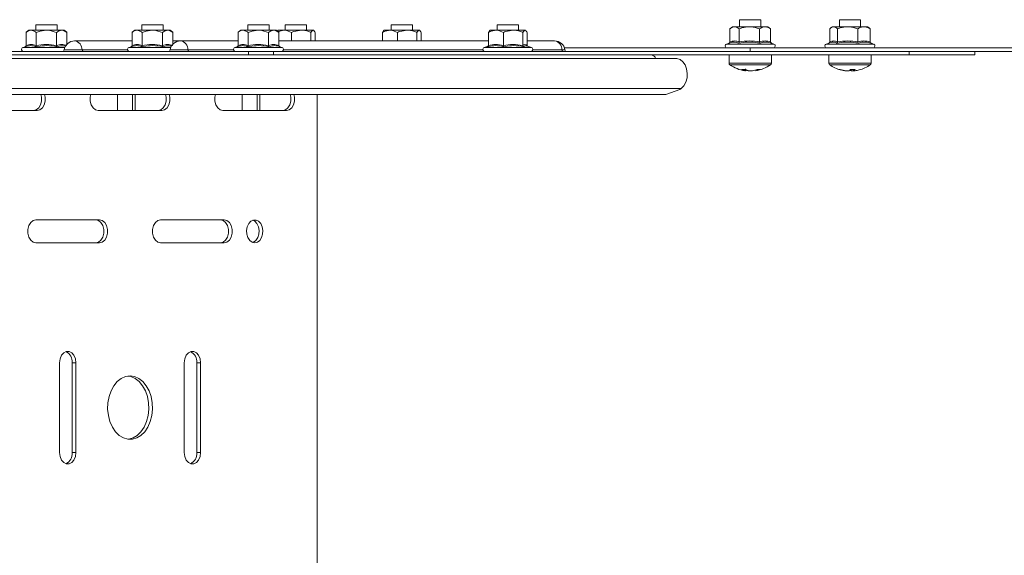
# Model space of a CAD drawing. Header units: millimetres. Extents: x -337 to 4147, y -1590 to -64.
# Tile 37 of 41: x 3480 to 3759, y -1119 to -967. Entities that reach past the tile are written whole.
import ezdxf

# ---------------------------------------------------------------- set-up
doc = ezdxf.new("R2010")
doc.units = ezdxf.units.MM

msp = doc.modelspace()

# ---------------------------------------------------------------- linework, layer by layer
at = {"color": 7, "linetype": 'Continuous', "lineweight": 15}
for p, q in [((3484.84, -968.8), (3484.84, -970.3)), ((3490.84, -968.8), (3484.84, -968.8)), ((3490.84, -970.3), (3490.84, -968.8)), ((3514.89, -968.8), (3514.89, -970.3)), ((3520.89, -968.8), (3514.89, -968.8)), ((3520.89, -970.3), (3520.89, -968.8)), ((3544.95, -968.8), (3544.95, -970.3)), ((3550.95, -968.8), (3544.95, -968.8)), ((3550.95, -970.3), (3550.95, -968.8)), ((3555.55, -968.8), (3555.55, -970.3)), ((3561.55, -968.8), (3555.55, -968.8)), ((3561.55, -970.3), (3561.55, -968.8)), ((3585.6, -968.8), (3585.6, -970.3)), ((3591.6, -968.8), (3585.6, -968.8)), ((3591.6, -970.3), (3591.6, -968.8)), ((3615.66, -968.8), (3615.66, -970.3)), ((3621.66, -968.8), (3615.66, -968.8)), ((3621.66, -970.3), (3621.66, -968.8)), ((3684.42, -967.3), (3684.42, -969.3)), ((3690.42, -967.3), (3684.42, -967.3)), ((3690.42, -969.3), (3690.42, -967.3)), ((3712.71, -967.3), (3712.71, -969.3)), ((3718.71, -967.3), (3712.71, -967.3)), ((3718.71, -969.3), (3718.71, -967.3)), ((3482.07, -974.59), (3482.07, -970.9)), ((3482.84, -970.3), (3482.1, -970.87)), ((3483.48, -970.3), (3482.84, -970.3)), ((3487.79, -970.3), (3483.48, -970.3)), ((3484.9, -974.59), (3484.9, -970.9)), ((3492.14, -970.3), (3487.79, -970.3)), ((3490.67, -974.59), (3490.67, -970.9)), ((3492.84, -970.3), (3492.14, -970.3)), ((3493.58, -970.87), (3492.84, -970.3)), ((3493.61, -974.24), (3493.61, -970.9)), ((3512.12, -974.59), (3512.12, -970.9)), ((3512.89, -970.3), (3512.16, -970.87)), ((3513.54, -970.3), (3512.89, -970.3)), ((3517.84, -970.3), (3513.54, -970.3)), ((3514.95, -974.59), (3514.95, -970.9)), ((3522.2, -970.3), (3517.84, -970.3)), ((3520.72, -974.59), (3520.72, -970.9)), ((3522.89, -970.3), (3522.2, -970.3)), ((3523.63, -970.87), (3522.89, -970.3)), ((3523.67, -974.24), (3523.67, -970.9)), ((3542.17, -974.59), (3542.17, -970.9)), ((3542.95, -970.3), (3542.21, -970.87)), ((3543.59, -970.3), (3542.95, -970.3)), ((3547.89, -970.3), (3543.59, -970.3)), ((3545, -974.59), (3545, -970.9)), ((3552.25, -970.3), (3547.89, -970.3)), ((3550.78, -974.59), (3550.78, -970.9)), ((3552.95, -970.3), (3552.25, -970.3)), ((3553.68, -970.87), (3552.95, -970.3)), ((3553.55, -970.3), (3553.39, -970.43)), ((3555.18, -970.3), (3553.55, -970.3)), ((3555.18, -970.3), (3553.59, -970.67)), ((3553.72, -974.59), (3553.72, -970.9)), ((3560.06, -970.3), (3555.18, -970.3)), ((3557.31, -973.3), (3557.31, -970.9)), ((3560.06, -970.3), (3563.43, -970.3)), ((3562.81, -973.3), (3562.81, -970.9)), ((3563.55, -970.3), (3563.43, -970.3)), ((3563.72, -970.43), (3563.55, -970.3)), ((3564.06, -973.3), (3564.06, -970.9)), ((3583.1, -970.9), (3583.48, -970.49)), ((3583.1, -973.3), (3583.1, -970.9)), ((3583.6, -970.3), (3583.44, -970.43)), ((3585.23, -970.3), (3583.6, -970.3)), ((3590.11, -970.3), (3585.23, -970.3)), ((3587.36, -973.3), (3587.36, -970.9)), ((3590.11, -970.3), (3593.49, -970.3)), ((3592.86, -973.3), (3592.86, -970.9)), ((3593.6, -970.3), (3593.49, -970.3)), ((3593.77, -970.43), (3593.6, -970.3)), ((3594.11, -973.3), (3594.11, -970.9)), ((3613.15, -970.9), (3613.54, -970.49)), ((3613.15, -974.59), (3613.15, -970.9)), ((3613.66, -970.3), (3613.49, -970.43)), ((3615.28, -970.3), (3613.66, -970.3)), ((3620.16, -970.3), (3615.28, -970.3)), ((3617.41, -974.59), (3617.41, -970.9)), ((3620.16, -970.3), (3623.54, -970.3)), ((3622.92, -974.59), (3622.92, -970.9)), ((3623.66, -970.3), (3623.54, -970.3)), ((3623.82, -970.43), (3623.66, -970.3)), ((3624.16, -974.59), (3624.16, -970.9)), ((3682.42, -969.3), (3681.64, -969.9)), ((3681.65, -973.59), (3681.65, -969.9)), ((3682.99, -969.3), (3682.42, -969.3)), ((3687.21, -969.3), (3682.99, -969.3)), ((3684.32, -973.59), (3684.32, -969.9)), ((3687.21, -969.3), (3691.64, -969.3)), ((3690.09, -973.59), (3690.09, -969.9)), ((3692.42, -969.3), (3691.64, -969.3)), ((3693.2, -969.9), (3692.42, -969.3)), ((3693.06, -969.8), (3693.19, -969.9)), ((3693.19, -973.59), (3693.19, -969.9)), ((3709.98, -973.59), (3709.98, -969.9)), ((3710.71, -969.3), (3710.27, -969.64)), ((3711.09, -969.3), (3710.71, -969.3)), ((3715.07, -969.3), (3711.09, -969.3)), ((3712.21, -973.59), (3712.21, -969.9)), ((3715.07, -969.3), (3719.68, -969.3)), ((3717.93, -973.59), (3717.93, -969.9)), ((3720.71, -969.3), (3719.68, -969.3)), ((3721.14, -969.64), (3720.71, -969.3)), ((3721.43, -973.59), (3721.43, -969.9)), ((3512.12, -973.3), (3495.8, -973.3)), ((3525.85, -973.3), (3523.67, -973.3)), ((3542.17, -973.3), (3525.85, -973.3)), ((3613.15, -973.3), (3553.72, -973.3)), ((3631.91, -973.3), (3624.16, -973.3)), ((3681.49, -973.91), (3680.7, -974.2)), ((3681.5, -973.93), (3681.36, -973.96)), ((3693.35, -973.93), (3693.48, -973.96)), ((3694.15, -974.2), (3693.47, -973.95)), ((3710.01, -973.83), (3708.98, -974.2)), ((3722.43, -974.2), (3721.62, -973.9)), ((3659.45, -977.3), (3411.97, -977.3)), ((3458.5, -976.3), (3545.12, -976.3)), ((3481.75, -974.97), (3481.11, -975.2)), ((3511.8, -974.97), (3511.17, -975.2)), ((3541.85, -974.97), (3541.22, -975.2)), ((3545.12, -977.3), (3545.12, -976.3)), ((3545.12, -976.3), (3552.19, -976.3)), ((3552.19, -976.3), (3552.19, -977.3)), ((3552.19, -976.3), (3713.83, -976.3)), ((3554.67, -975.2), (3554.01, -974.96)), ((3613.09, -974.78), (3611.93, -975.2)), ((3625.38, -975.2), (3624.05, -974.71)), ((3634.74, -975.3), (3687.42, -975.3)), ((3659.45, -977.3), (3732.5, -977.3)), ((3681.42, -977.3), (3681.42, -979.63)), ((3942.42, -975.3), (3687.42, -975.3)), ((3693.42, -979.63), (3693.42, -977.3)), ((3709.71, -977.3), (3709.71, -979.63)), ((3797.42, -976.3), (3713.83, -976.3)), ((3721.71, -979.63), (3721.71, -977.3)), ((3751.17, -977.3), (3732.5, -977.3)), ((3751.17, -977.3), (3751.17, -976.3)), ((3666.39, -978.3), (3418.9, -978.3)), ((3686.04, -981.79), (3685.91, -981.79)), ((3686.81, -981.79), (3687.15, -981.79)), ((3688.03, -981.79), (3687.15, -981.79)), ((3688.94, -981.79), (3688.91, -981.79)), ((3714.23, -981.79), (3714.61, -981.79)), ((3715.39, -981.79), (3714.61, -981.79)), ((3716.03, -981.79), (3716.76, -981.79)), ((3717.19, -981.79), (3716.75, -981.79)), ((3663.45, -988.51), (3420.21, -988.51)), ((3507.99, -988.51), (3507.99, -993.05)), ((3512.24, -993.05), (3512.24, -988.51)), ((3512.94, -993.05), (3512.94, -988.51)), ((3543.35, -988.51), (3543.35, -993.05)), ((3547.59, -993.05), (3547.59, -988.51)), ((3548.3, -993.05), (3548.3, -988.51)), ((3564.56, -988.51), (3564.56, -1266.09)), ((3663.45, -988.51), (3667.45, -987.1)), ((3667.45, -987.1), (3667.88, -986.77)), ((3467.16, -993.05), (3485.19, -993.05)), ((3502.51, -993.05), (3520.55, -993.05)), ((3537.87, -993.05), (3555.9, -993.05)), ((3502.87, -1024.05), (3484.84, -1024.05)), ((3538.22, -1024.05), (3520.19, -1024.05)), ((3484.84, -1030.55), (3502.87, -1030.55)), ((3520.19, -1030.55), (3538.22, -1030.55)), ((3491.55, -1064.55), (3491.55, -1090.05)), ((3495.09, -1090.05), (3495.09, -1064.55)), ((3496.15, -1090.05), (3496.15, -1064.55)), ((3526.91, -1064.55), (3526.91, -1090.05)), ((3530.44, -1090.05), (3530.44, -1064.55)), ((3531.51, -1090.05), (3531.51, -1064.55))]:
    msp.add_line(p, q, dxfattribs=at)
at = {"color": 7, "linetype": 'Continuous', "lineweight": 0}
for p, q in [((3680.7, -974.2), (3687.13, -974.2)), ((3687.13, -974.2), (3694.15, -974.2)), ((3708.98, -974.2), (3714.85, -974.2)), ((3714.85, -974.2), (3722.43, -974.2)), ((3481.11, -975.2), (3493.01, -975.2)), ((3492.83, -975.87), (3497.9, -975.87)), ((3497.9, -975.87), (3510.81, -975.87)), ((3511.17, -975.2), (3523.06, -975.2)), ((3522.88, -975.87), (3527.95, -975.87)), ((3527.95, -975.87), (3540.86, -975.87)), ((3541.22, -975.2), (3554.67, -975.2)), ((3555.03, -975.87), (3611.57, -975.87)), ((3611.93, -975.2), (3620.68, -975.2)), ((3620.68, -975.2), (3625.38, -975.2)), ((3625.74, -975.87), (3634.01, -975.87)), ((3634.01, -975.87), (3634.88, -975.87)), ((3687.42, -975.3), (3687.42, -976.3)), ((3732.5, -976.3), (3732.5, -977.3)), ((3693.42, -979.63), (3681.42, -979.63)), ((3693.19, -980.07), (3681.65, -980.07)), ((3721.71, -979.63), (3709.71, -979.63)), ((3721.48, -980.07), (3709.93, -980.07)), ((3667.88, -986.77), (3420.4, -986.77)), ((3495.09, -1064.55), (3496.15, -1064.55)), ((3530.44, -1064.55), (3531.51, -1064.55)), ((3495.09, -1090.05), (3496.15, -1090.05)), ((3530.44, -1090.05), (3531.51, -1090.05))]:
    msp.add_line(p, q, dxfattribs=at)
at = {"color": 7, "linetype": 'Continuous', "lineweight": 15, "flags": 128}
for points in [[(3667.88, -986.77), (3668.61, -986.01), (3669.16, -985), (3669.49, -983.8), (3669.56, -982.52), (3669.38, -981.27), (3668.95, -980.14), (3668.32, -979.22), (3667.53, -978.6), (3666.64, -978.32), (3666.39, -978.3)], [(3484.13, -993.05), (3484.92, -992.85), (3485.61, -992.29), (3486.12, -991.43), (3486.39, -990.37), (3486.39, -989.24), (3486.24, -988.51)], [(3485.19, -993.05), (3485.98, -992.85), (3486.67, -992.29), (3487.18, -991.43), (3487.45, -990.37), (3487.45, -989.24), (3487.3, -988.51)], [(3500.4, -988.51), (3500.25, -989.24), (3500.25, -990.37), (3500.52, -991.43), (3501.04, -992.29), (3501.73, -992.85), (3502.51, -993.05)], [(3519.48, -993.05), (3520.27, -992.85), (3520.96, -992.29), (3521.47, -991.43), (3521.75, -990.37), (3521.75, -989.24), (3521.59, -988.51)], [(3520.55, -993.05), (3521.33, -992.85), (3522.02, -992.29), (3522.54, -991.43), (3522.81, -990.37), (3522.81, -989.24), (3522.65, -988.51)], [(3535.76, -988.51), (3535.61, -989.24), (3535.61, -990.37), (3535.88, -991.43), (3536.39, -992.29), (3537.08, -992.85), (3537.87, -993.05)], [(3554.84, -993.05), (3555.63, -992.85), (3556.32, -992.29), (3556.83, -991.43), (3557.1, -990.37), (3557.1, -989.24), (3556.95, -988.51)], [(3555.9, -993.05), (3556.69, -992.85), (3557.38, -992.29), (3557.89, -991.43), (3558.16, -990.37), (3558.16, -989.24), (3558.01, -988.51)], [(3484.84, -1024.05), (3484.05, -1024.25), (3483.36, -1024.81), (3482.85, -1025.68), (3482.57, -1026.74), (3482.57, -1027.87), (3482.85, -1028.93), (3483.36, -1029.79), (3484.05, -1030.35), (3484.84, -1030.55)], [(3501.81, -1030.55), (3502.59, -1030.35), (3503.28, -1029.79), (3503.8, -1028.93), (3504.07, -1027.87), (3504.07, -1026.74), (3503.8, -1025.68), (3503.28, -1024.81), (3502.59, -1024.25), (3501.81, -1024.05)], [(3502.87, -1030.55), (3503.65, -1030.35), (3504.34, -1029.79), (3504.86, -1028.93), (3505.13, -1027.87), (3505.13, -1026.74), (3504.86, -1025.68), (3504.34, -1024.81), (3503.65, -1024.25), (3502.87, -1024.05)], [(3520.19, -1024.05), (3519.41, -1024.25), (3518.71, -1024.81), (3518.2, -1025.68), (3517.93, -1026.74), (3517.93, -1027.87), (3518.2, -1028.93), (3518.71, -1029.79), (3519.41, -1030.35), (3520.19, -1030.55)], [(3537.16, -1030.55), (3537.95, -1030.35), (3538.64, -1029.79), (3539.15, -1028.93), (3539.43, -1027.87), (3539.43, -1026.74), (3539.15, -1025.68), (3538.64, -1024.81), (3537.95, -1024.25), (3537.16, -1024.05)], [(3538.22, -1030.55), (3539.01, -1030.35), (3539.7, -1029.79), (3540.21, -1028.93), (3540.49, -1027.87), (3540.49, -1026.74), (3540.21, -1025.68), (3539.7, -1024.81), (3539.01, -1024.25), (3538.22, -1024.05)], [(3546.88, -1030.55), (3547.63, -1030.37), (3548.3, -1029.87), (3548.81, -1029.08), (3549.11, -1028.1), (3549.18, -1027.03), (3548.99, -1026), (3548.58, -1025.1), (3547.98, -1024.44), (3547.26, -1024.1), (3546.51, -1024.1), (3545.79, -1024.44), (3545.19, -1025.1), (3544.78, -1026), (3544.59, -1027.03), (3544.66, -1028.1), (3544.96, -1029.08), (3545.47, -1029.87), (3546.14, -1030.37), (3546.88, -1030.55)], [(3546.35, -1030.46), (3546.57, -1030.37), (3547.24, -1029.87), (3547.75, -1029.08), (3548.05, -1028.1), (3548.11, -1027.03), (3547.93, -1026), (3547.51, -1025.1), (3546.92, -1024.44), (3546.35, -1024.14)], [(3496.15, -1064.55), (3496.01, -1063.44), (3495.61, -1062.46), (3495, -1061.74), (3494.25, -1061.35), (3493.45, -1061.35), (3492.7, -1061.74), (3492.09, -1062.46), (3491.69, -1063.44), (3491.55, -1064.55)], [(3531.51, -1064.55), (3531.37, -1063.44), (3530.97, -1062.46), (3530.36, -1061.74), (3529.61, -1061.35), (3528.81, -1061.35), (3528.06, -1061.74), (3527.45, -1062.46), (3527.05, -1063.44), (3526.91, -1064.55)], [(3511.53, -1068.3), (3510.25, -1068.48), (3509.02, -1069.03), (3507.89, -1069.91), (3506.92, -1071.1), (3506.13, -1072.54), (3505.56, -1074.17), (3505.24, -1075.94), (3505.17, -1077.76), (3505.37, -1079.56), (3505.82, -1081.26), (3506.5, -1082.81), (3507.38, -1084.13), (3508.44, -1085.17), (3509.62, -1085.89), (3510.89, -1086.25), (3512.17, -1086.25), (3513.43, -1085.89), (3514.62, -1085.17), (3515.67, -1084.13), (3516.56, -1082.81), (3517.24, -1081.26), (3517.69, -1079.56), (3517.89, -1077.76), (3517.82, -1075.94), (3517.5, -1074.17), (3516.93, -1072.54), (3516.14, -1071.1), (3515.16, -1069.91), (3514.04, -1069.03), (3512.81, -1068.48), (3511.53, -1068.3)], [(3511, -1086.27), (3511.11, -1086.25), (3512.37, -1085.89), (3513.56, -1085.17), (3514.61, -1084.13), (3515.5, -1082.81), (3516.18, -1081.26), (3516.63, -1079.56), (3516.82, -1077.76), (3516.76, -1075.94), (3516.44, -1074.17), (3515.87, -1072.54), (3515.08, -1071.1), (3514.1, -1069.91), (3512.98, -1069.03), (3511.75, -1068.48), (3511, -1068.33)], [(3491.55, -1090.05), (3491.69, -1091.16), (3492.09, -1092.14), (3492.7, -1092.87), (3493.45, -1093.25), (3494.25, -1093.25), (3495, -1092.87), (3495.61, -1092.14), (3496.01, -1091.16), (3496.15, -1090.05)], [(3526.91, -1090.05), (3527.05, -1091.16), (3527.45, -1092.14), (3528.06, -1092.87), (3528.81, -1093.25), (3529.61, -1093.25), (3530.36, -1092.87), (3530.97, -1092.14), (3531.37, -1091.16), (3531.51, -1090.05)]]:
    msp.add_lwpolyline(points, dxfattribs=at)
at = {"color": 7, "linetype": 'Continuous', "lineweight": 15}
for centre, radius, start, end in [((3495.8, -976.3), 3, 90, 171.7868), ((3525.85, -976.3), 3, 90, 171.7868), ((3631.91, -976.3), 3, 8.2132, 90), ((3680.89, -974.73), 0.567, 110, 270), ((3693.96, -974.73), 0.567, 270, 70), ((3709.17, -974.73), 0.567, 110, 270), ((3722.24, -974.73), 0.567, 270, 70), ((3481.31, -975.73), 0.567, 110, 270), ((3492.33, -975.8), 0.5, 270, 351.7868), ((3511.36, -975.73), 0.567, 110, 270), ((3522.38, -975.8), 0.5, 270, 351.7868), ((3541.41, -975.73), 0.567, 110, 270), ((3554.48, -975.73), 0.567, 270, 70), ((3612.12, -975.73), 0.567, 110, 270), ((3625.19, -975.73), 0.567, 270, 70), ((3635.38, -975.8), 0.5, 188.2132, 270), ((3659.33, -978.59), 1.29, 12.8365, 84.659), ((3681.96, -979.63), 0.54, 180, 234.7485), ((3687.42, -971.9), 10, 234.7485, 261.2897), ((3687.42, -971.9), 10, 278.7103, 305.2515), ((3692.88, -979.63), 0.54, 305.2515, 0), ((3710.25, -979.63), 0.54, 180, 234.7485), ((3715.71, -971.9), 10, 234.7485, 254.8947), ((3715.71, -971.9), 10, 285.1053, 305.2515), ((3721.17, -979.63), 0.54, 305.2515, 0), ((3685.51, -974.59), 6.82, 265.3091, 274.6909), ((3686.97, -977.59), 4.3, 241.9879, 257.4596), ((3687.89, -975.52), 6.36, 252.1197, 260.1985), ((3688.09, -977.59), 4.3, 241.9879, 257.4596), ((3686.93, -975.44), 6.45, 279.8461, 292.6319), ((3687.81, -975.44), 6.45, 279.8462, 292.6317), ((3689.85, -977.16), 4.24, 264.0519, 275.9481), ((3712.73, -980.58), 0.83, 256.5275, 283.4725), ((3715.52, -972.59), 9.29, 251.2675, 261.9878), ((3715.91, -972.59), 9.29, 251.2677, 261.9879), ((3714.66, -980.43), 1.53, 298.2746, 321.7533), ((3716.64, -980.6), 1.34, 225.6973, 242.6244), ((3716.55, -971.18), 10.23, 266.1709, 273.8291), ((3716.03, -980.43), 1.53, 298.2776, 321.7503), ((3715.9, -972.6), 9.27, 278.0071, 285.1101), ((3491.91, -1064.25), 3.19, 354.6564, 63.7553), ((3527.26, -1064.25), 3.19, 354.6568, 63.7551), ((3491.91, -1090.35), 3.19, 296.2447, 5.3435), ((3527.26, -1090.35), 3.19, 296.2449, 5.3432)]:
    msp.add_arc(centre, radius, start, end, dxfattribs=at)
at = {"color": 7, "linetype": 'Continuous', "lineweight": 0}
for centre, radius, start, end in [((3495.37, -975.79), 2.53, 358.243, 80.2199), ((3525.42, -975.79), 2.53, 358.243, 80.2199), ((3631.48, -975.79), 2.53, 358.243, 80.2199), ((3498.32, -975.89), 0.422, 178.2439, 260.2197), ((3528.37, -975.89), 0.422, 178.2438, 260.2192), ((3634.44, -975.89), 0.422, 178.2435, 260.2195)]:
    msp.add_arc(centre, radius, start, end, dxfattribs=at)
at = {"color": 7, "linetype": 'Continuous', "lineweight": 15}
for points, knots in [([(3483.48, -970.3), (3483.41, -970.3), (3482.95, -970.32), (3482.47, -970.59), (3482.08, -970.89), (3482.07, -970.9)], [0, 0, 0, 0, 0.148487, 0.9655719, 1, 1, 1, 1]), ([(3484.9, -970.9), (3484.78, -970.81), (3484.33, -970.46), (3483.84, -970.37), (3483.48, -970.3)], [0, 0, 0, 0, 0.263256, 1, 1, 1, 1]), ([(3487.79, -970.3), (3486.99, -970.38), (3486.01, -970.48), (3485.08, -970.83), (3484.9, -970.9)], [0, 0, 0, 0, 0.801461, 1, 1, 1, 1]), ([(3490.67, -970.9), (3489.82, -970.62), (3488.87, -970.32), (3487.89, -970.3), (3487.79, -970.3)], [0, 0, 0, 0, 0.896036, 1, 1, 1, 1]), ([(3492.14, -970.3), (3491.74, -970.38), (3491.24, -970.48), (3490.77, -970.83), (3490.67, -970.9)], [0, 0, 0, 0, 0.8014625, 1, 1, 1, 1]), ([(3493.61, -970.9), (3493.18, -970.62), (3492.7, -970.32), (3492.2, -970.3), (3492.14, -970.3)], [0, 0, 0, 0, 0.896038, 1, 1, 1, 1]), ([(3513.54, -970.3), (3513.46, -970.3), (3513, -970.32), (3512.52, -970.59), (3512.14, -970.89), (3512.12, -970.9)], [0, 0, 0, 0, 0.148486, 0.965571, 1, 1, 1, 1]), ([(3514.95, -970.9), (3514.83, -970.81), (3514.38, -970.46), (3513.89, -970.37), (3513.54, -970.3)], [0, 0, 0, 0, 0.263253, 1, 1, 1, 1]), ([(3517.84, -970.3), (3517.05, -970.38), (3516.06, -970.48), (3515.13, -970.83), (3514.95, -970.9)], [0, 0, 0, 0, 0.801462, 1, 1, 1, 1]), ([(3520.72, -970.9), (3519.87, -970.62), (3518.93, -970.32), (3517.94, -970.3), (3517.84, -970.3)], [0, 0, 0, 0, 0.896036, 1, 1, 1, 1]), ([(3522.2, -970.3), (3521.79, -970.38), (3521.29, -970.48), (3520.82, -970.83), (3520.72, -970.9)], [0, 0, 0, 0, 0.801465, 1, 1, 1, 1]), ([(3523.67, -970.9), (3523.23, -970.62), (3522.75, -970.32), (3522.25, -970.3), (3522.2, -970.3)], [0, 0, 0, 0, 0.896033, 1, 1, 1, 1]), ([(3543.59, -970.3), (3543.52, -970.3), (3543.05, -970.32), (3542.57, -970.59), (3542.19, -970.89), (3542.17, -970.9)], [0, 0, 0, 0, 0.148486, 0.965571, 1, 1, 1, 1]), ([(3545, -970.9), (3544.88, -970.81), (3544.43, -970.46), (3543.95, -970.37), (3543.59, -970.3)], [0, 0, 0, 0, 0.263258, 1, 1, 1, 1]), ([(3547.89, -970.3), (3547.1, -970.38), (3546.11, -970.48), (3545.19, -970.83), (3545, -970.9)], [0, 0, 0, 0, 0.801462, 1, 1, 1, 1]), ([(3550.78, -970.9), (3549.93, -970.62), (3548.98, -970.32), (3547.99, -970.3), (3547.89, -970.3)], [0, 0, 0, 0, 0.896037, 1, 1, 1, 1]), ([(3552.25, -970.3), (3551.84, -970.38), (3551.34, -970.48), (3550.87, -970.83), (3550.78, -970.9)], [0, 0, 0, 0, 0.801458, 1, 1, 1, 1]), ([(3553.72, -970.9), (3553.29, -970.62), (3552.8, -970.32), (3552.3, -970.3), (3552.25, -970.3)], [0, 0, 0, 0, 0.896038, 1, 1, 1, 1]), ([(3557.31, -970.9), (3556.68, -970.62), (3555.98, -970.32), (3555.25, -970.3), (3555.18, -970.3)], [0, 0, 0, 0, 0.896038, 1, 1, 1, 1]), ([(3557.31, -970.9), (3557.54, -970.81), (3558.42, -970.46), (3559.37, -970.37), (3560.06, -970.3)], [0, 0, 0, 0, 0.263255, 1, 1, 1, 1]), ([(3560.06, -970.3), (3560.2, -970.3), (3561.11, -970.32), (3562.04, -970.59), (3562.78, -970.89), (3562.81, -970.9)], [0, 0, 0, 0, 0.148486, 0.96557, 1, 1, 1, 1]), ([(3563.43, -970.3), (3563.26, -970.38), (3563.05, -970.48), (3562.85, -970.83), (3562.81, -970.9)], [0, 0, 0, 0, 0.80146, 1, 1, 1, 1]), ([(3564.06, -970.9), (3563.87, -970.62), (3563.67, -970.32), (3563.46, -970.3), (3563.43, -970.3)], [0, 0, 0, 0, 0.896038, 1, 1, 1, 1]), ([(3585.23, -970.3), (3584.64, -970.38), (3583.92, -970.48), (3583.23, -970.83), (3583.1, -970.9)], [0, 0, 0, 0, 0.801463, 1, 1, 1, 1]), ([(3587.36, -970.9), (3586.73, -970.62), (3586.03, -970.32), (3585.31, -970.3), (3585.23, -970.3)], [0, 0, 0, 0, 0.896038, 1, 1, 1, 1]), ([(3587.36, -970.9), (3587.59, -970.81), (3588.47, -970.46), (3589.42, -970.37), (3590.11, -970.3)], [0, 0, 0, 0, 0.2632539, 1, 1, 1, 1]), ([(3590.11, -970.3), (3590.25, -970.3), (3591.16, -970.32), (3592.09, -970.59), (3592.83, -970.89), (3592.86, -970.9)], [0, 0, 0, 0, 0.148485, 0.965571, 1, 1, 1, 1]), ([(3593.49, -970.3), (3593.32, -970.38), (3593.1, -970.48), (3592.9, -970.83), (3592.86, -970.9)], [0, 0, 0, 0, 0.801462, 1, 1, 1, 1]), ([(3594.11, -970.9), (3593.93, -970.62), (3593.72, -970.32), (3593.51, -970.3), (3593.49, -970.3)], [0, 0, 0, 0, 0.896035, 1, 1, 1, 1]), ([(3615.28, -970.3), (3614.7, -970.38), (3613.97, -970.48), (3613.29, -970.83), (3613.15, -970.9)], [0, 0, 0, 0, 0.801462, 1, 1, 1, 1]), ([(3617.41, -970.9), (3616.78, -970.62), (3616.08, -970.32), (3615.36, -970.3), (3615.28, -970.3)], [0, 0, 0, 0, 0.896039, 1, 1, 1, 1]), ([(3617.41, -970.9), (3617.64, -970.81), (3618.53, -970.46), (3619.47, -970.37), (3620.16, -970.3)], [0, 0, 0, 0, 0.263255, 1, 1, 1, 1]), ([(3620.16, -970.3), (3620.3, -970.3), (3621.21, -970.32), (3622.14, -970.59), (3622.89, -970.89), (3622.92, -970.9)], [0, 0, 0, 0, 0.148485, 0.965571, 1, 1, 1, 1]), ([(3623.54, -970.3), (3623.37, -970.38), (3623.15, -970.48), (3622.96, -970.83), (3622.92, -970.9)], [0, 0, 0, 0, 0.801459, 1, 1, 1, 1]), ([(3624.16, -970.9), (3623.98, -970.62), (3623.77, -970.32), (3623.56, -970.3), (3623.54, -970.3)], [0, 0, 0, 0, 0.89604, 1, 1, 1, 1]), ([(3682.99, -969.3), (3682.62, -969.38), (3682.17, -969.48), (3681.74, -969.83), (3681.65, -969.9)], [0, 0, 0, 0, 0.801462, 1, 1, 1, 1]), ([(3684.32, -969.9), (3683.93, -969.62), (3683.49, -969.32), (3683.04, -969.3), (3682.99, -969.3)], [0, 0, 0, 0, 0.896037, 1, 1, 1, 1]), ([(3684.32, -969.9), (3684.57, -969.81), (3685.49, -969.46), (3686.48, -969.37), (3687.21, -969.3)], [0, 0, 0, 0, 0.2632556, 1, 1, 1, 1]), ([(3687.21, -969.3), (3687.35, -969.3), (3688.31, -969.32), (3689.28, -969.59), (3690.06, -969.89), (3690.09, -969.9)], [0, 0, 0, 0, 0.148486, 0.96557, 1, 1, 1, 1]), ([(3691.64, -969.3), (3691.22, -969.38), (3690.69, -969.48), (3690.19, -969.83), (3690.09, -969.9)], [0, 0, 0, 0, 0.8014622, 1, 1, 1, 1]), ([(3693.19, -969.9), (3692.73, -969.62), (3692.23, -969.32), (3691.7, -969.3), (3691.64, -969.3)], [0, 0, 0, 0, 0.896037, 1, 1, 1, 1]), ([(3711.09, -969.3), (3710.79, -969.38), (3710.41, -969.48), (3710.05, -969.83), (3709.98, -969.9)], [0, 0, 0, 0, 0.8014623, 1, 1, 1, 1]), ([(3712.21, -969.9), (3711.88, -969.62), (3711.51, -969.32), (3711.13, -969.3), (3711.09, -969.3)], [0, 0, 0, 0, 0.896037, 1, 1, 1, 1]), ([(3712.21, -969.9), (3712.45, -969.81), (3713.37, -969.46), (3714.35, -969.37), (3715.07, -969.3)], [0, 0, 0, 0, 0.263259, 1, 1, 1, 1]), ([(3715.07, -969.3), (3715.22, -969.3), (3716.16, -969.32), (3717.13, -969.59), (3717.9, -969.89), (3717.93, -969.9)], [0, 0, 0, 0, 0.148488, 0.965571, 1, 1, 1, 1]), ([(3719.68, -969.3), (3719.2, -969.38), (3718.6, -969.48), (3718.05, -969.83), (3717.93, -969.9)], [0, 0, 0, 0, 0.801461, 1, 1, 1, 1]), ([(3721.43, -969.9), (3720.92, -969.62), (3720.34, -969.32), (3719.75, -969.3), (3719.68, -969.3)], [0, 0, 0, 0, 0.896036, 1, 1, 1, 1]), ([(3721.13, -969.66), (3721.16, -969.67), (3721.26, -969.71), (3721.36, -969.82), (3721.43, -969.9)], [0, 0, 0, 0, 0.293329, 1, 1, 1, 1]), ([(3481.78, -974.96), (3481.78, -974.96), (3481.82, -974.94), (3481.9, -974.9), (3481.99, -974.81), (3482.06, -974.7), (3482.06, -974.62), (3482.07, -974.59)], [0, 0, 0, 0, 0.007914, 0.267542, 0.528594, 0.763821, 1, 1, 1, 1]), ([(3484.75, -974.96), (3484.75, -974.96), (3484.77, -974.94), (3484.81, -974.9), (3484.86, -974.81), (3484.89, -974.7), (3484.9, -974.62), (3484.9, -974.59)], [0, 0, 0, 0, 0.007916, 0.267537, 0.528597, 0.763826, 1, 1, 1, 1]), ([(3490.67, -974.59), (3490.67, -974.62), (3490.68, -974.7), (3490.71, -974.81), (3490.76, -974.9), (3490.79, -974.94), (3490.82, -974.96), (3490.82, -974.96)], [0, 0, 0, 0, 0.236169, 0.471392, 0.732444, 0.992081, 1, 1, 1, 1]), ([(3511.83, -974.96), (3511.83, -974.96), (3511.87, -974.94), (3511.95, -974.9), (3512.04, -974.81), (3512.11, -974.7), (3512.12, -974.62), (3512.12, -974.59)], [0, 0, 0, 0, 0.007915, 0.267541, 0.528597, 0.763823, 1, 1, 1, 1]), ([(3514.8, -974.96), (3514.8, -974.96), (3514.82, -974.94), (3514.87, -974.9), (3514.91, -974.81), (3514.94, -974.7), (3514.95, -974.62), (3514.95, -974.59)], [0, 0, 0, 0, 0.007916, 0.267534, 0.528598, 0.763825, 1, 1, 1, 1]), ([(3520.72, -974.59), (3520.73, -974.62), (3520.73, -974.7), (3520.76, -974.81), (3520.81, -974.9), (3520.85, -974.94), (3520.87, -974.96), (3520.87, -974.96)], [0, 0, 0, 0, 0.236177, 0.47139, 0.732444, 0.992081, 1, 1, 1, 1]), ([(3541.88, -974.96), (3541.88, -974.96), (3541.92, -974.94), (3542, -974.9), (3542.1, -974.81), (3542.16, -974.7), (3542.17, -974.62), (3542.17, -974.59)], [0, 0, 0, 0, 0.007918, 0.267541, 0.528597, 0.763825, 1, 1, 1, 1]), ([(3544.85, -974.96), (3544.85, -974.96), (3544.88, -974.94), (3544.92, -974.9), (3544.96, -974.81), (3545, -974.7), (3545, -974.62), (3545, -974.59)], [0, 0, 0, 0, 0.007916, 0.267549, 0.528609, 0.763831, 1, 1, 1, 1]), ([(3550.78, -974.59), (3550.78, -974.62), (3550.78, -974.7), (3550.81, -974.81), (3550.86, -974.9), (3550.9, -974.94), (3550.92, -974.96), (3550.92, -974.96)], [0, 0, 0, 0, 0.236179, 0.471399, 0.732459, 0.992103, 1, 1, 1, 1]), ([(3554.01, -974.96), (3553.89, -974.92), (3553.28, -974.71), (3552.22, -974.56), (3551.33, -974.83), (3550.92, -974.96)], [0, 0, 0, 0, 0.118082, 0.592259, 1, 1, 1, 1]), ([(3553.72, -974.59), (3553.72, -974.62), (3553.73, -974.7), (3553.8, -974.81), (3553.89, -974.9), (3553.97, -974.94), (3554.01, -974.96), (3554.01, -974.96)], [0, 0, 0, 0, 0.236176, 0.471401, 0.732459, 0.992082, 1, 1, 1, 1]), ([(3613.15, -974.59), (3613.15, -974.62), (3613.14, -974.7), (3613.08, -974.81), (3612.99, -974.9), (3612.91, -974.94), (3612.87, -974.96), (3612.87, -974.96)], [0, 0, 0, 0, 0.236176, 0.471402, 0.732456, 0.992079, 1, 1, 1, 1]), ([(3617.41, -974.59), (3617.41, -974.62), (3617.41, -974.7), (3617.39, -974.81), (3617.38, -974.9), (3617.36, -974.94), (3617.35, -974.96), (3617.35, -974.96)], [0, 0, 0, 0, 0.23617, 0.4714, 0.732458, 0.992061, 1, 1, 1, 1]), ([(3622.92, -974.59), (3622.92, -974.62), (3622.93, -974.7), (3622.97, -974.81), (3623.04, -974.9), (3623.1, -974.94), (3623.13, -974.96), (3623.13, -974.96)], [0, 0, 0, 0, 0.236171, 0.471399, 0.732451, 0.992074, 1, 1, 1, 1]), ([(3624.22, -974.78), (3624.21, -974.75), (3624.17, -974.69), (3624.16, -974.63), (3624.16, -974.59)], [0, 0, 0, 0, 0.420736, 1, 1, 1, 1]), ([(3681.65, -973.59), (3681.65, -973.62), (3681.64, -973.7), (3681.58, -973.81), (3681.48, -973.9), (3681.41, -973.94), (3681.36, -973.96), (3681.36, -973.96)], [0, 0, 0, 0, 0.236176, 0.471404, 0.732452, 0.99208, 1, 1, 1, 1]), ([(3684.32, -973.59), (3684.32, -973.62), (3684.32, -973.7), (3684.28, -973.81), (3684.23, -973.9), (3684.19, -973.94), (3684.17, -973.96), (3684.17, -973.96)], [0, 0, 0, 0, 0.236174, 0.471403, 0.732457, 0.992077, 1, 1, 1, 1]), ([(3690.09, -973.59), (3690.09, -973.62), (3690.1, -973.7), (3690.13, -973.81), (3690.17, -973.9), (3690.21, -973.94), (3690.23, -973.96), (3690.23, -973.96)], [0, 0, 0, 0, 0.236175, 0.4714, 0.732458, 0.992082, 1, 1, 1, 1]), ([(3693.48, -973.96), (3693.48, -973.96), (3693.44, -973.94), (3693.36, -973.9), (3693.27, -973.81), (3693.2, -973.7), (3693.19, -973.62), (3693.19, -973.59)], [0, 0, 0, 0, 0.00792, 0.267538, 0.528599, 0.763822, 1, 1, 1, 1]), ([(3709.98, -973.59), (3709.98, -973.63), (3709.97, -973.7), (3709.9, -973.81), (3709.84, -973.88), (3709.8, -973.9), (3709.8, -973.9)], [0, 0, 0, 0, 0.311419, 0.621583, 0.965789, 1, 1, 1, 1]), ([(3712.21, -973.59), (3712.2, -973.62), (3712.2, -973.7), (3712.16, -973.81), (3712.1, -973.9), (3712.06, -973.94), (3712.03, -973.96), (3712.03, -973.96)], [0, 0, 0, 0, 0.236174, 0.471401, 0.732463, 0.992086, 1, 1, 1, 1]), ([(3717.93, -973.59), (3717.94, -973.62), (3717.94, -973.7), (3717.96, -973.81), (3718, -973.9), (3718.03, -973.94), (3718.05, -973.96), (3718.05, -973.96)], [0, 0, 0, 0, 0.236175, 0.471398, 0.732452, 0.99208, 1, 1, 1, 1]), ([(3721.72, -973.96), (3721.72, -973.96), (3721.68, -973.94), (3721.6, -973.9), (3721.51, -973.81), (3721.45, -973.7), (3721.44, -973.62), (3721.43, -973.59)], [0, 0, 0, 0, 0.007915, 0.267537, 0.528599, 0.763824, 1, 1, 1, 1]), ([(3493.26, -974.81), (3492.86, -974.73), (3492.03, -974.56), (3491.23, -974.83), (3490.82, -974.96)], [0, 0, 0, 0, 0.48476, 1, 1, 1, 1]), ([(3523.31, -974.81), (3522.91, -974.73), (3522.08, -974.56), (3521.28, -974.83), (3520.87, -974.96)], [0, 0, 0, 0, 0.48476, 1, 1, 1, 1]), ([(3624.03, -974.77), (3623.9, -974.72), (3623.59, -974.58), (3623.3, -974.82), (3623.13, -974.96)], [0, 0, 0, 0, 0.409644, 1, 1, 1, 1]), ([(3686.04, -981.79), (3686.04, -981.66), (3686.05, -981.47), (3686.06, -981.29), (3686.06, -981.22)], [0, 0, 0, 0, 0.672386, 1, 1, 1, 1]), ([(3716.03, -981.79), (3716.03, -981.66), (3716.03, -981.53), (3716.03, -981.39), (3716.03, -981.38)], [0, 0, 0, 0, 0.939883, 1, 1, 1, 1]), ([(3716.75, -981.38), (3716.75, -981.39), (3716.75, -981.53), (3716.75, -981.66), (3716.75, -981.79)], [0, 0, 0, 0, 0.060117, 1, 1, 1, 1])]:
    msp.add_open_spline(points, degree=3, knots=knots, dxfattribs=at)
at = {"color": 7, "linetype": 'Continuous', "lineweight": 0}
for points, knots in [([(3484.75, -974.96), (3484.64, -974.92), (3484.06, -974.71), (3483.07, -974.56), (3482.18, -974.83), (3481.78, -974.96)], [0, 0, 0, 0, 0.118082, 0.592259, 1, 1, 1, 1]), ([(3482.07, -974.59), (3482.53, -974.45), (3483.48, -974.19), (3484.42, -974.45), (3484.9, -974.59)], [0, 0, 0, 0, 0.4921484, 1, 1, 1, 1]), ([(3490.82, -974.96), (3490.58, -974.92), (3489.39, -974.71), (3487.35, -974.56), (3485.57, -974.83), (3484.75, -974.96)], [0, 0, 0, 0, 0.118083, 0.592258, 1, 1, 1, 1]), ([(3484.9, -974.59), (3485.85, -974.45), (3487.77, -974.19), (3489.69, -974.45), (3490.67, -974.59)], [0, 0, 0, 0, 0.492148, 1, 1, 1, 1]), ([(3490.67, -974.59), (3491.16, -974.45), (3492.14, -974.19), (3493.12, -974.45), (3493.61, -974.59)], [0, 0, 0, 0, 0.492147, 1, 1, 1, 1]), ([(3514.8, -974.96), (3514.69, -974.92), (3514.12, -974.71), (3513.12, -974.56), (3512.24, -974.83), (3511.83, -974.96)], [0, 0, 0, 0, 0.1180824, 0.5922585, 1, 1, 1, 1]), ([(3512.12, -974.59), (3512.58, -974.45), (3513.53, -974.19), (3514.47, -974.45), (3514.95, -974.59)], [0, 0, 0, 0, 0.492149, 1, 1, 1, 1]), ([(3520.87, -974.96), (3520.63, -974.92), (3519.45, -974.71), (3517.4, -974.56), (3515.62, -974.83), (3514.8, -974.96)], [0, 0, 0, 0, 0.118083, 0.592259, 1, 1, 1, 1]), ([(3514.95, -974.59), (3515.9, -974.45), (3517.82, -974.19), (3519.75, -974.45), (3520.72, -974.59)], [0, 0, 0, 0, 0.492148, 1, 1, 1, 1]), ([(3520.72, -974.59), (3521.21, -974.45), (3522.19, -974.19), (3523.17, -974.45), (3523.67, -974.59)], [0, 0, 0, 0, 0.492149, 1, 1, 1, 1]), ([(3544.85, -974.96), (3544.74, -974.92), (3544.17, -974.71), (3543.17, -974.56), (3542.29, -974.83), (3541.88, -974.96)], [0, 0, 0, 0, 0.118084, 0.592257, 1, 1, 1, 1]), ([(3542.17, -974.59), (3542.64, -974.45), (3543.58, -974.19), (3544.52, -974.45), (3545, -974.59)], [0, 0, 0, 0, 0.4921487, 1, 1, 1, 1]), ([(3550.92, -974.96), (3550.68, -974.92), (3549.5, -974.71), (3547.45, -974.56), (3545.68, -974.83), (3544.85, -974.96)], [0, 0, 0, 0, 0.118083, 0.592259, 1, 1, 1, 1]), ([(3545, -974.59), (3545.95, -974.45), (3547.87, -974.19), (3549.8, -974.45), (3550.78, -974.59)], [0, 0, 0, 0, 0.492148, 1, 1, 1, 1]), ([(3550.78, -974.59), (3551.26, -974.45), (3552.24, -974.19), (3553.22, -974.45), (3553.72, -974.59)], [0, 0, 0, 0, 0.4921496, 1, 1, 1, 1]), ([(3617.35, -974.96), (3617.18, -974.92), (3616.31, -974.71), (3614.8, -974.56), (3613.48, -974.83), (3612.87, -974.96)], [0, 0, 0, 0, 0.1180842, 0.5922591, 1, 1, 1, 1]), ([(3613.15, -974.59), (3613.85, -974.45), (3615.27, -974.19), (3616.69, -974.45), (3617.41, -974.59)], [0, 0, 0, 0, 0.492148, 1, 1, 1, 1]), ([(3623.13, -974.96), (3622.91, -974.92), (3621.77, -974.71), (3619.82, -974.56), (3618.13, -974.83), (3617.35, -974.96)], [0, 0, 0, 0, 0.118083, 0.592258, 1, 1, 1, 1]), ([(3617.41, -974.59), (3618.31, -974.45), (3620.15, -974.19), (3621.98, -974.45), (3622.92, -974.59)], [0, 0, 0, 0, 0.492149, 1, 1, 1, 1]), ([(3622.92, -974.59), (3623.12, -974.45), (3623.54, -974.19), (3623.95, -974.45), (3624.16, -974.59)], [0, 0, 0, 0, 0.492149, 1, 1, 1, 1]), ([(3684.17, -973.96), (3684.06, -973.92), (3683.52, -973.71), (3682.63, -973.56), (3681.84, -973.82), (3681.5, -973.93)], [0, 0, 0, 0, 0.12407, 0.622283, 1, 1, 1, 1]), ([(3681.65, -973.59), (3682.09, -973.45), (3682.98, -973.19), (3683.87, -973.45), (3684.32, -973.59)], [0, 0, 0, 0, 0.492148, 1, 1, 1, 1]), ([(3690.23, -973.96), (3689.99, -973.92), (3688.81, -973.71), (3686.76, -973.56), (3684.99, -973.83), (3684.17, -973.96)], [0, 0, 0, 0, 0.118084, 0.592258, 1, 1, 1, 1]), ([(3684.32, -973.59), (3685.27, -973.45), (3687.19, -973.19), (3689.12, -973.45), (3690.09, -973.59)], [0, 0, 0, 0, 0.492148, 1, 1, 1, 1]), ([(3690.09, -973.59), (3690.6, -973.45), (3691.63, -973.19), (3692.67, -973.45), (3693.19, -973.59)], [0, 0, 0, 0, 0.492148, 1, 1, 1, 1]), ([(3693.48, -973.96), (3693.35, -973.92), (3692.71, -973.71), (3691.6, -973.56), (3690.66, -973.83), (3690.23, -973.96)], [0, 0, 0, 0, 0.118083, 0.592259, 1, 1, 1, 1]), ([(3709.98, -973.59), (3710.35, -973.45), (3711.09, -973.19), (3711.83, -973.45), (3712.21, -973.59)], [0, 0, 0, 0, 0.492148, 1, 1, 1, 1]), ([(3712.03, -973.96), (3711.94, -973.92), (3711.49, -973.71), (3710.82, -973.56), (3710.23, -973.78), (3710.02, -973.86)], [0, 0, 0, 0, 0.137023, 0.68725, 1, 1, 1, 1]), ([(3718.05, -973.96), (3717.81, -973.92), (3716.64, -973.71), (3714.61, -973.56), (3712.85, -973.83), (3712.03, -973.96)], [0, 0, 0, 0, 0.118084, 0.592259, 1, 1, 1, 1]), ([(3712.21, -973.59), (3713.15, -973.45), (3715.06, -973.19), (3716.96, -973.45), (3717.93, -973.59)], [0, 0, 0, 0, 0.492148, 1, 1, 1, 1]), ([(3717.93, -973.59), (3718.51, -973.45), (3719.67, -973.19), (3720.84, -973.45), (3721.43, -973.59)], [0, 0, 0, 0, 0.492149, 1, 1, 1, 1]), ([(3721.72, -973.96), (3721.58, -973.92), (3720.85, -973.71), (3719.6, -973.56), (3718.54, -973.83), (3718.05, -973.96)], [0, 0, 0, 0, 0.118084, 0.592258, 1, 1, 1, 1])]:
    msp.add_open_spline(points, degree=3, knots=knots, dxfattribs=at)

doc.saveas('drawing.dxf')
